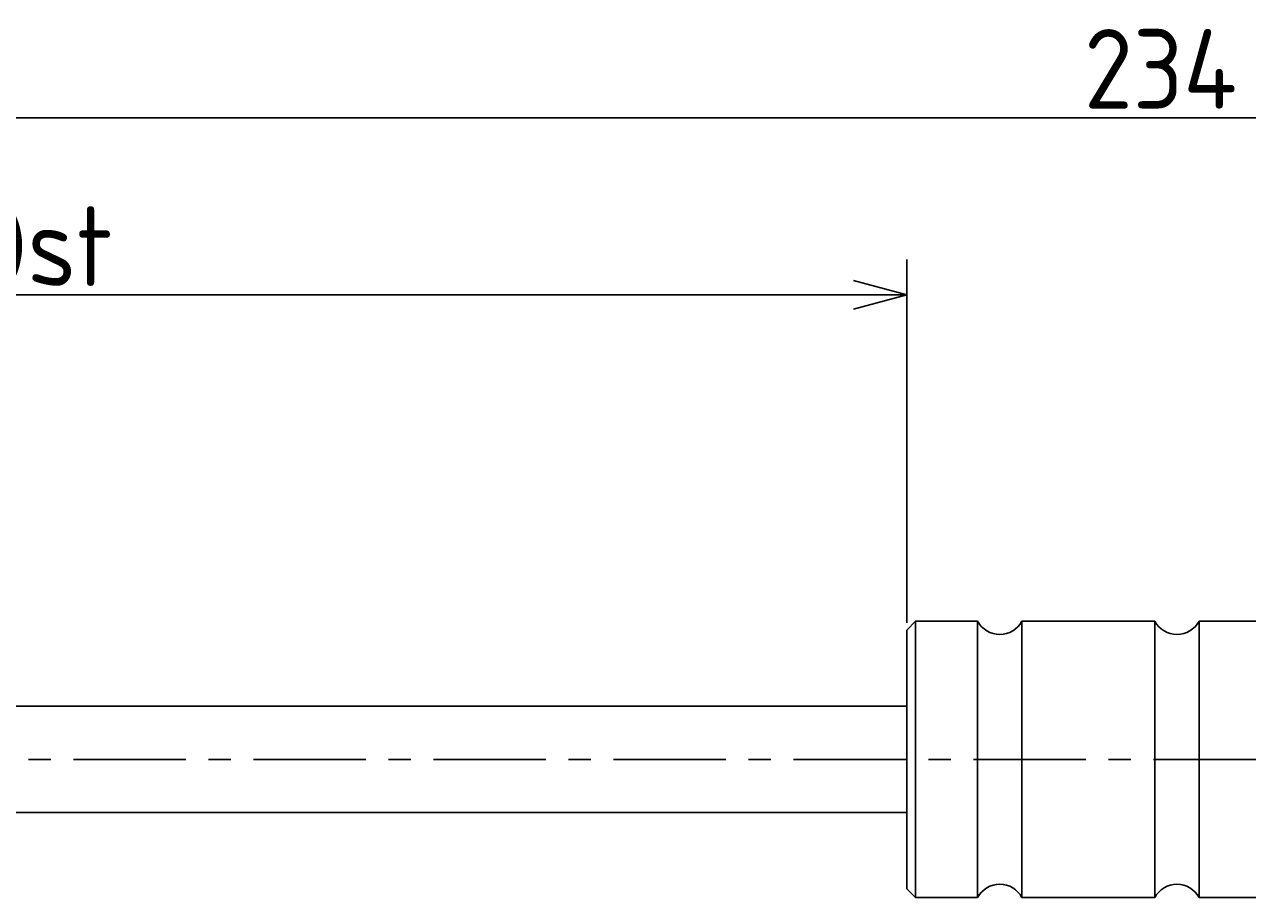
# Model space of a CAD drawing. Extents: x 40 to 313, y 127 to 190.
# Tile 2 of 3: x 109 to 178, y 141 to 190. Entities that reach past the tile are written whole.
import ezdxf

# ---------------------------------------------------------------- set-up
doc = ezdxf.new("R2010")
doc.units = 0
doc.header["$LTSCALE"] = 0.2
doc.linetypes.add('CENTER', pattern=[50.8, 31.75, -6.35, 6.35, -6.35])
doc.layers.get('0').update_dxf_attribs({"linetype": 'CONTINUOUS'})
doc.layers.get('DEFPOINTS').update_dxf_attribs({"linetype": 'CONTINUOUS'})
for name, color, linetype in [('18-0-CON', 3, 'CONTINUOUS'), ('18-2-CEN', 1, 'CENTER'), ('35-0-CON', 7, 'CONTINUOUS')]:
    doc.layers.add(name, color=color, linetype=linetype)
doc.styles.add('DIMENSION', font='isocp.shx', dxfattribs={"bigfont": 'bigfont.shx'})
doc.dimstyles.get("Standard").update_dxf_attribs({"dimtxt": 0.18, "dimasz": 0.18, "dimexe": 0.18, "dimexo": 0.0625, "dimgap": 0.09, "dimtad": 0, "dimtih": 1, "dimtoh": 1, "dimzin": 0, "dimcen": 0.09, "dimazin": 3, "dimtfac": 1, "dimtofl": 0, "dimtmove": 0, "dimatfit": 3})

# ---------------------------------------------------------------- blocks, each defined once
blk = doc.blocks.new('_OPEN30')
at = {"color": 0, "linetype": 'BYBLOCK'}
for p, q in [((-1, 0.268), (0, 0)), ((0, 0), (-1, -0.268)), ((0, 0), (-1, 0))]:
    blk.add_line(p, q, dxfattribs=at)
blk = doc.blocks.new('*U28')
at = {"layer": '18-0-CON', "color": 161, "style": 'DIMENSION'}
blk.add_text('100st', height=4.5, dxfattribs=at).set_placement((101.453, 175.5))
blk = doc.blocks.new('*D27')
at = {"layer": '18-0-CON', "color": 161}
for p, q in [((58.659, 152.275), (58.659, 177)), ((158.659, 156.475), (158.659, 177)), ((61.659, 175), (155.659, 175))]:
    blk.add_line(p, q, dxfattribs=at)
at = {"layer": 'DEFPOINTS', "color": 0}
for p in [(158.659, 175), (158.659, 155.975), (58.659, 151.775)]:
    blk.add_point(p, dxfattribs=at)
at = {"layer": '18-0-CON'}
blk.add_blockref('*U28', (0, 0), dxfattribs=at)
at = {"layer": '18-0-CON', "color": 161, "xscale": 3.000000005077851, "yscale": 3.000000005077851, "zscale": 3.000000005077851, "rotation": 180}
blk.add_blockref('_OPEN30', (58.659, 175), dxfattribs=at)
at = {"layer": '18-0-CON', "color": 161, "xscale": 3.000000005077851, "yscale": 3.000000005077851, "zscale": 3.000000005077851}
blk.add_blockref('_OPEN30', (158.659, 175), dxfattribs=at)
blk = doc.blocks.new('*U32')
at = {"layer": '18-0-CON', "color": 161, "style": 'DIMENSION'}
for s, height, p in [('234', 4.5, (168.66, 185.501)), ('±2', 2.7, (178.56, 187.301))]:
    blk.add_text(s, height=height, dxfattribs=at).set_placement(p)
blk = doc.blocks.new('*D31')
at = {"layer": '18-0-CON', "color": 161}
for p, q in [((58.659, 152.275), (58.659, 187)), ((292.659, 156.275), (292.659, 187)), ((61.659, 185), (289.659, 185))]:
    blk.add_line(p, q, dxfattribs=at)
at = {"layer": 'DEFPOINTS', "color": 0}
for p in [(292.659, 185), (292.659, 155.775), (58.659, 151.775)]:
    blk.add_point(p, dxfattribs=at)
at = {"layer": '18-0-CON'}
blk.add_blockref('*U32', (0, 0), dxfattribs=at)
at = {"layer": '18-0-CON', "color": 161, "xscale": 3.000000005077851, "yscale": 3.000000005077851, "zscale": 3.000000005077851, "rotation": 180}
blk.add_blockref('_OPEN30', (58.659, 185), dxfattribs=at)
at = {"layer": '18-0-CON', "color": 161, "xscale": 3.000000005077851, "yscale": 3.000000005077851, "zscale": 3.000000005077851}
blk.add_blockref('_OPEN30', (292.659, 185), dxfattribs=at)

msp = doc.modelspace()

# ---------------------------------------------------------------- linework, layer by layer
at = {"layer": '18-2-CEN'}
msp.add_line((50.659, 148.775), (301.507, 148.775), dxfattribs=at)
at = {"layer": '35-0-CON'}
for p, q in [((159.159, 156.575), (158.659, 156.075)), ((158.659, 148.775), (158.659, 156.075)), ((159.159, 156.575), (162.659, 156.575)), ((159.159, 156.575), (159.159, 148.775)), ((162.659, 148.775), (162.659, 156.575)), ((165.159, 148.775), (165.159, 156.575)), ((165.159, 156.575), (172.659, 156.575)), ((172.659, 148.775), (172.659, 156.575)), ((175.159, 148.775), (175.159, 156.575)), ((175.159, 156.575), (286.159, 156.575)), ((58.659, 151.775), (158.659, 151.775)), ((158.659, 148.775), (158.659, 141.475)), ((159.159, 140.975), (159.159, 148.775)), ((162.659, 148.775), (162.659, 140.975)), ((165.159, 148.775), (165.159, 140.975)), ((172.659, 148.775), (172.659, 140.975)), ((175.159, 148.775), (175.159, 140.975)), ((58.659, 145.775), (158.659, 145.775)), ((159.159, 140.975), (158.659, 141.475)), ((159.159, 140.975), (162.659, 140.975)), ((165.159, 140.975), (172.659, 140.975)), ((175.159, 140.975), (286.159, 140.975))]:
    msp.add_line(p, q, dxfattribs=at)
for centre, start, end in [((163.909, 157.242), 208.07249, 331.92751), ((173.909, 157.242), 208.07249, 331.92751), ((163.909, 140.308), 28.07249, 151.92751), ((173.909, 140.308), 28.07249, 151.92751)]:
    msp.add_arc(centre, 1.417, start, end, dxfattribs=at)

# ---------------------------------------------------------------- dimensions: what is measured, and where the dimension line sits
at = {"layer": '18-0-CON'}
for base, p2, override, picture, middle in [((292.659, 185), (292.659, 155.775), {"dimscale": 1, "dimgap": 0.5, "dimtol": 1, "dimlim": 0, "dimtp": 2, "dimtm": 2, "dimtolj": 2}, '*D31', (175.659, 187.75)), ((158.659, 175), (158.659, 155.975), {"dimscale": 1, "dimpost": 'st'}, '*D27', (108.659, 177.75))]:
    dim = msp.add_linear_dim(base=base, p1=(58.659, 151.775), p2=p2, dimstyle='Standard', override=override, dxfattribs=at)
    dim.commit()
    dim.dimension.update_dxf_attribs({"geometry": picture, "text_midpoint": middle})

doc.saveas('drawing.dxf')
